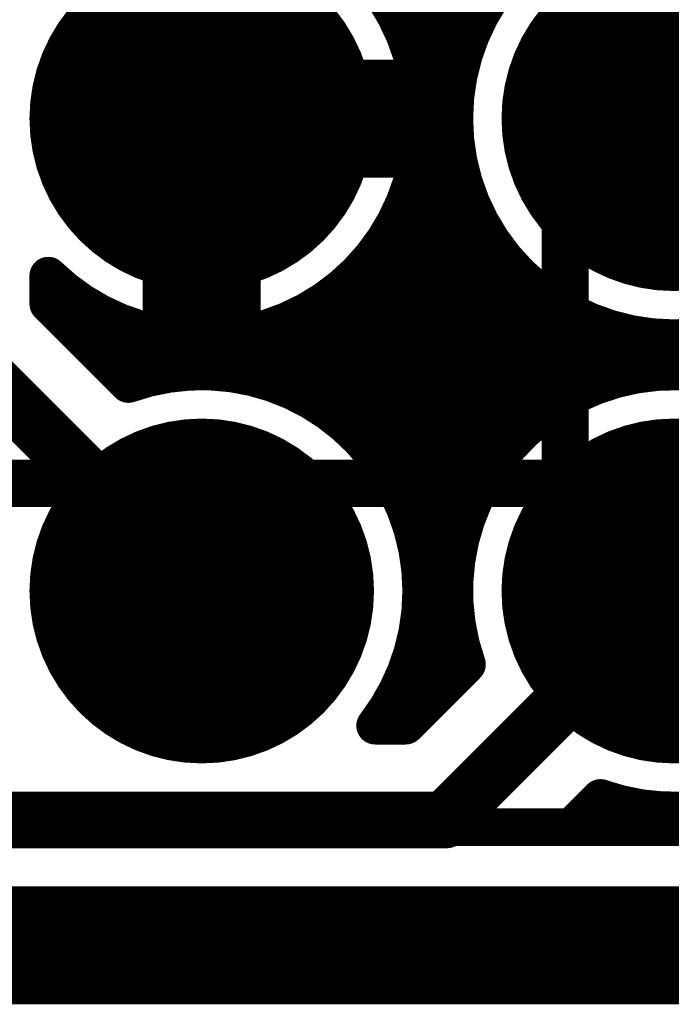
# Model space of a CAD drawing. Extents: x 7.17 to 14.1, y 4 to 11.75.
# Tile 73 of 219: x 9.1 to 9.23, y 5.81 to 6.02. Entities that reach past the tile are written whole.
import ezdxf

# ---------------------------------------------------------------- set-up
doc = ezdxf.new("R2010")
doc.units = 0
doc.layers.get('0').update_dxf_attribs({"linetype": 'CONTINUOUS'})
for name, color, linetype in [('BOTTOMLAYER', 5, 'CONTINUOUS'), ('BOTTOMSOLDER', 6, 'CONTINUOUS'), ('KEEPOUTLAYER', 6, 'CONTINUOUS'), ('MECHANICAL1', 6, 'CONTINUOUS'), ('MECHANICAL3', 76, 'CONTINUOUS'), ('MULTILAYER', 9, 'CONTINUOUS'), ('TOPOVERLAY', 2, 'CONTINUOUS'), ('TOPSOLDER', 216, 'CONTINUOUS')]:
    doc.layers.add(name, color=color, linetype=linetype)

# ---------------------------------------------------------------- blocks, each defined once
blk = doc.blocks.new('HDR3X2_73')
at = {"layer": 'BOTTOMSOLDER', "const_width": 0.0365}
for points in [[(-0.01825, 0.1, 1), (0.01825, 0.1, 1)], [(0.08175, 0.1, 1), (0.11825, 0.1, 1)], [(0.18175, 0.1, 1), (0.21825, 0.1, 1)], [(0.08175, 0, 1), (0.11825, 0, 1)], [(0.18175, 0, 1), (0.21825, 0, 1)]]:
    blk.add_lwpolyline(points, format="xyb", close=True, dxfattribs=at)
at = {"layer": 'BOTTOMSOLDER'}
blk.add_solid([(-0.0365, -0.0365), (0.0365, -0.0365), (-0.0365, 0.0365), (0.0365, 0.0365)], dxfattribs=at)
at = {"layer": 'MULTILAYER', "const_width": 0.0325}
for points in [[(-0.01625, 0.1, 1), (0.01625, 0.1, 1)], [(0.08375, 0.1, 1), (0.11625, 0.1, 1)], [(0.18375, 0.1, 1), (0.21625, 0.1, 1)], [(0.08375, 0, 1), (0.11625, 0, 1)], [(0.18375, 0, 1), (0.21625, 0, 1)]]:
    blk.add_lwpolyline(points, format="xyb", close=True, dxfattribs=at)
at = {"layer": 'MULTILAYER'}
blk.add_solid([(-0.0325, -0.0325), (0.0325, -0.0325), (-0.0325, 0.0325), (0.0325, 0.0325)], dxfattribs=at)
at = {"layer": 'TOPOVERLAY', "const_width": 0.008}
for points in [[(-0.05, 0.15), (0.25, 0.15)], [(-0.05, -0.05), (-0.05, 0.15)], [(0.25, -0.05), (0.25, 0.15)], [(-0.05, -0.05), (0.25, -0.05)]]:
    blk.add_lwpolyline(points, dxfattribs=at)
at = {"layer": 'TOPOVERLAY', "const_width": 0.004}
for points in [[(-0.052, 0.15, 1), (-0.048, 0.15, 1)], [(-0.052, 0.15, 1), (-0.048, 0.15, 1)], [(0.248, 0.15, 1), (0.252, 0.15, 1)], [(0.248, 0.15, 1), (0.252, 0.15, 1)], [(-0.052, -0.05, 1), (-0.048, -0.05, 1)], [(-0.052, -0.05, 1), (-0.048, -0.05, 1)], [(0.248, -0.05, 1), (0.252, -0.05, 1)], [(0.248, -0.05, 1), (0.252, -0.05, 1)]]:
    blk.add_lwpolyline(points, format="xyb", close=True, dxfattribs=at)
at = {"layer": 'TOPSOLDER', "const_width": 0.0365}
for points in [[(-0.01825, 0.1, 1), (0.01825, 0.1, 1)], [(0.08175, 0.1, 1), (0.11825, 0.1, 1)], [(0.18175, 0.1, 1), (0.21825, 0.1, 1)], [(0.08175, 0, 1), (0.11825, 0, 1)], [(0.18175, 0, 1), (0.21825, 0, 1)]]:
    blk.add_lwpolyline(points, format="xyb", close=True, dxfattribs=at)
at = {"layer": 'TOPSOLDER'}
blk.add_solid([(-0.0365, -0.0365), (0.0365, -0.0365), (-0.0365, 0.0365), (0.0365, 0.0365)], dxfattribs=at)

msp = doc.modelspace()

# ---------------------------------------------------------------- linework, layer by layer
at = {"layer": 'BOTTOMLAYER'}
for points, const_width in [([(9.176853, 6.016077), (9.496776, 6.336)], 0.008), ([(9.179006, 6.011159), (9.503847, 6.336)], 0.008), ([(9.102904, 6.106974), (9.193903, 6.015975)], 0.008), ([(9.102904, 6.099903), (9.19176, 6.011046)], 0.008), ([(9.135404, 5.995), (9.135404, 6.0375)], 0.025), ([(9.180649, 6.005731), (9.199658, 6.024741)], 0.008), ([(9.171821, 6.023915), (9.19013, 6.005606)], 0.008), ([(9.179784, 6.008881), (9.189126, 5.999538)], 0.008), ([(9.181668, 5.999679), (9.191095, 6.009106)], 0.008), ([(9.135404, 5.995), (9.177904, 5.995)], 0.025), ([(9.135404, 5.9525), (9.135404, 5.995)], 0.025), ([(9.181639, 5.999954), (9.188965, 5.992629)], 0.008), ([(9.181852, 5.992792), (9.189188, 6.000128)], 0.008), ([(9.180725, 5.984593), (9.188955, 5.992824)], 0.008), ([(9.181846, 5.992676), (9.19013, 5.984392)], 0.008), ([(9.176561, 5.973359), (9.18969, 5.986488)], 0.008), ([(9.181094, 5.986357), (9.194422, 5.973029)], 0.008), ([(9.149565, 5.939291), (9.191113, 5.980839)], 0.008), ([(9.179658, 5.980722), (9.221126, 5.939254)], 0.008), ([(9.154667, 5.937322), (9.193081, 5.975737)], 0.008), ([(9.177678, 5.975631), (9.216035, 5.937274)], 0.008), ([(9.159304, 5.934888), (9.195516, 5.9711)], 0.008), ([(9.175234, 5.971004), (9.211408, 5.93483)], 0.008), ([(9.163522, 5.932035), (9.198369, 5.966882)], 0.008), ([(9.172373, 5.966794), (9.207198, 5.931969)], 0.008), ([(9.102904, 5.955784), (9.102904, 5.961743)], 0.008), ([(9.167348, 5.928791), (9.201613, 5.963056)], 0.008), ([(9.169119, 5.962976), (9.20338, 5.928715)], 0.008), ([(9.170793, 5.925164), (9.20524, 5.959611)], 0.008), ([(9.102904, 5.956271), (9.105786, 5.959153)], 0.008), ([(9.102904, 5.958481), (9.121891, 5.939493)], 0.008), ([(9.165485, 5.95954), (9.199944, 5.925081)], 0.008), ([(9.102904, 5.955784), (9.119862, 5.938826)], 0.008), ([(9.106196, 5.952492), (9.109853, 5.956149)], 0.008), ([(9.161464, 5.956489), (9.196893, 5.921061)], 0.008), ([(9.173853, 5.921153), (9.209251, 5.956551)], 0.008), ([(9.109732, 5.948956), (9.114327, 5.953551)], 0.008), ([(9.143916, 5.940714), (9.157045, 5.953843)], 0.008), ([(9.157042, 5.953841), (9.194245, 5.916638)], 0.008), ([(9.17651, 5.916739), (9.213665, 5.953894)], 0.008), ([(9.213434, 5.954018), (9.226761, 5.94069)], 0.008), ([(9.113267, 5.945421), (9.119245, 5.951398)], 0.008), ([(9.115463, 5.952993), (9.127613, 5.940843)], 0.008), ([(9.15218, 5.951632), (9.192035, 5.911776)], 0.008), ([(9.178729, 5.911887), (9.218517, 5.951675)], 0.008), ([(9.082904, 5.9475), (9.135404, 5.895)], 0.012), ([(9.116803, 5.941885), (9.124673, 5.949755)], 0.008), ([(9.126083, 5.949444), (9.134047, 5.94148)], 0.008), ([(9.13758, 5.941449), (9.14581, 5.949679)], 0.008), ([(9.146818, 5.949922), (9.190326, 5.906414)], 0.008), ([(9.18045, 5.906537), (9.223867, 5.949954)], 0.008), ([(9.224796, 5.949726), (9.23308, 5.941442)], 0.008), ([(9.236611, 5.941484), (9.244531, 5.949404)], 0.008), ([(9.121298, 5.939309), (9.130725, 5.948736)], 0.008), ([(9.130276, 5.941216), (9.137612, 5.948552)], 0.008), ([(9.134079, 5.948519), (9.141499, 5.941099)], 0.008), ([(9.140849, 5.94882), (9.150787, 5.938882)], 0.008), ([(9.219781, 5.938797), (9.229821, 5.948836)], 0.008), ([(9.22913, 5.941075), (9.23657, 5.948515)], 0.008), ([(9.233033, 5.948561), (9.240358, 5.941235)], 0.008), ([(9.179286, 5.910383), (9.189224, 5.900445)], 0.008), ([(9.181568, 5.900583), (9.191607, 5.910623)], 0.008), ([(9.181889, 5.893834), (9.189329, 5.901274)], 0.008), ([(9.181503, 5.901095), (9.188923, 5.893675)], 0.008), ([(9.186904, 5.8465), (9.235404, 5.895)], 0.012), ([(9.181, 5.885873), (9.18892, 5.893793)], 0.008), ([(9.181884, 5.893643), (9.189848, 5.885679)], 0.008), ([(9.177549, 5.875351), (9.189539, 5.887341)], 0.008), ([(9.181247, 5.887209), (9.190288, 5.878168)], 0.008), ([(9.175769, 5.8665), (9.190875, 5.881606)], 0.008), ([(9.179897, 5.881487), (9.186752, 5.874632)], 0.008), ([(9.17862, 5.8665), (9.191578, 5.879458)], 0.008), ([(9.177989, 5.876325), (9.183217, 5.871097)], 0.008), ([(9.175607, 5.871635), (9.179681, 5.867561)], 0.008), ([(9.172146, 5.8665), (9.17862, 5.8665)], 0.008), ([(9.215188, 5.8465), (9.219862, 5.851174)], 0.008), ([(9.218572, 5.849884), (9.221956, 5.8465)], 0.008), ([(9.219409, 5.8465), (9.223073, 5.850165)], 0.008), ([(9.226083, 5.849444), (9.229027, 5.8465)], 0.008), ([(8.973904, 5.8465), (9.186904, 5.8465)], 0.012), ([(9.22648, 5.8465), (9.228932, 5.848953)], 0.008), ([(9.215188, 5.8465), (11.083404, 5.8465)], 0.008)]:
    msp.add_lwpolyline(points, dxfattribs=dict(at, const_width=const_width))
at = {"layer": 'BOTTOMLAYER', "const_width": 0.008}
for points in [[(9.102904, 6.028257, -0.664026), (9.181904, 5.995)], [(9.181904, 5.995, -0.664026), (9.102904, 5.961743)], [(9.119862, 5.938826, -0.517939), (9.181904, 5.895)], [(9.191578, 5.879458, -1.186757), (9.281904, 5.895)], [(9.181904, 5.895, -0.166444), (9.172146, 5.8665)], [(9.281904, 5.895, -0.517939), (9.219862, 5.851174)]]:
    msp.add_lwpolyline(points, format="xyb", dxfattribs=at)
at = {"layer": 'BOTTOMLAYER'}
for points, const_width in [([(9.281904, 5.995, 1), (9.188904, 5.995, 1)], 0.008), ([(9.174853, 6.016077, 1), (9.178853, 6.016077, 1)], 0.004), ([(9.191903, 6.015975, 1), (9.195903, 6.015975, 1)], 0.004), ([(9.177006, 6.011159, 1), (9.181006, 6.011159, 1)], 0.004), ([(9.18976, 6.011046, 1), (9.19376, 6.011046, 1)], 0.004), ([(9.177784, 6.008881, 1), (9.181784, 6.008881, 1)], 0.004), ([(9.189095, 6.009106, 1), (9.193095, 6.009106, 1)], 0.004), ([(9.178649, 6.005731, 1), (9.182649, 6.005731, 1)], 0.004), ([(9.18813, 6.005606, 1), (9.19213, 6.005606, 1)], 0.004), ([(9.129154, 5.995, 1), (9.141654, 5.995, 1)], 0.0125), ([(9.129154, 5.995, 1), (9.141654, 5.995, 1)], 0.0125), ([(9.129154, 5.995, 1), (9.141654, 5.995, 1)], 0.0125), ([(9.171654, 5.995, 1), (9.184154, 5.995, 1)], 0.0125), ([(9.179639, 5.999954, 1), (9.183639, 5.999954, 1)], 0.004), ([(9.179668, 5.999679, 1), (9.183668, 5.999679, 1)], 0.004), ([(9.187126, 5.999538, 1), (9.191126, 5.999538, 1)], 0.004), ([(9.187188, 6.000128, 1), (9.191188, 6.000128, 1)], 0.004), ([(9.179904, 5.995, 1), (9.183904, 5.995, 1)], 0.004), ([(9.179904, 5.995, 1), (9.183904, 5.995, 1)], 0.004), ([(9.186904, 5.995, 1), (9.190904, 5.995, 1)], 0.004), ([(9.179846, 5.992676, 1), (9.183846, 5.992676, 1)], 0.004), ([(9.179851, 5.992792, 1), (9.183851, 5.992792, 1)], 0.004), ([(9.186955, 5.992824, 1), (9.190955, 5.992824, 1)], 0.004), ([(9.186965, 5.992629, 1), (9.190964, 5.992629, 1)], 0.004), ([(9.178725, 5.984593, 1), (9.182725, 5.984593, 1)], 0.004), ([(9.179094, 5.986357, 1), (9.183094, 5.986357, 1)], 0.004), ([(9.18769, 5.986488, 1), (9.19169, 5.986488, 1)], 0.004), ([(9.18813, 5.984392, 1), (9.19213, 5.984392, 1)], 0.004), ([(9.177658, 5.980722, 1), (9.181658, 5.980722, 1)], 0.004), ([(9.189113, 5.980839, 1), (9.193113, 5.980839, 1)], 0.004), ([(9.175678, 5.975631, 1), (9.179678, 5.975631, 1)], 0.004), ([(9.191081, 5.975737, 1), (9.195082, 5.975737, 1)], 0.004), ([(9.174561, 5.973359, 1), (9.178561, 5.973359, 1)], 0.004), ([(9.192422, 5.973029, 1), (9.196422, 5.973029, 1)], 0.004), ([(9.173234, 5.971004, 1), (9.177234, 5.971004, 1)], 0.004), ([(9.193516, 5.9711, 1), (9.197516, 5.9711, 1)], 0.004), ([(9.170373, 5.966794, 1), (9.174373, 5.966794, 1)], 0.004), ([(9.196369, 5.966882, 1), (9.200368, 5.966882, 1)], 0.004), ([(9.100904, 5.961743, 1), (9.104904, 5.961743, 1)], 0.004), ([(9.100904, 5.961743, 1), (9.104904, 5.961743, 1)], 0.004), ([(9.167119, 5.962976, 1), (9.171119, 5.962976, 1)], 0.004), ([(9.199613, 5.963056, 1), (9.203613, 5.963056, 1)], 0.004), ([(9.129154, 5.9525, 1), (9.141654, 5.9525, 1)], 0.0125), ([(9.20324, 5.959611, 1), (9.20724, 5.959611, 1)], 0.004), ([(9.100904, 5.958481, 1), (9.104904, 5.958481, 1)], 0.004), ([(9.103786, 5.959153, 1), (9.107786, 5.959153, 1)], 0.004), ([(9.163485, 5.95954, 1), (9.167485, 5.95954, 1)], 0.004), ([(9.100904, 5.956271, 1), (9.104904, 5.956271, 1)], 0.004), ([(9.100904, 5.955784, 1), (9.104904, 5.955784, 1)], 0.004), ([(9.100904, 5.955784, 1), (9.104904, 5.955784, 1)], 0.004), ([(9.107853, 5.956149, 1), (9.111853, 5.956149, 1)], 0.004), ([(9.159465, 5.956489, 1), (9.163464, 5.956489, 1)], 0.004), ([(9.207251, 5.956551, 1), (9.211251, 5.956551, 1)], 0.004), ([(9.112327, 5.953551, 1), (9.116327, 5.953551, 1)], 0.004), ([(9.155041, 5.953841, 1), (9.159042, 5.953841, 1)], 0.004), ([(9.155045, 5.953843, 1), (9.159045, 5.953843, 1)], 0.004), ([(9.211434, 5.954018, 1), (9.215433, 5.954018, 1)], 0.004), ([(9.211665, 5.953894, 1), (9.215665, 5.953894, 1)], 0.004), ([(9.104196, 5.952492, 1), (9.108196, 5.952492, 1)], 0.004), ([(9.113463, 5.952993, 1), (9.117463, 5.952993, 1)], 0.004), ([(9.117245, 5.951398, 1), (9.121245, 5.951398, 1)], 0.004), ([(9.15018, 5.951632, 1), (9.15418, 5.951632, 1)], 0.004), ([(9.216517, 5.951675, 1), (9.220517, 5.951675, 1)], 0.004), ([(9.122673, 5.949755, 1), (9.126673, 5.949755, 1)], 0.004), ([(9.124083, 5.949444, 1), (9.128083, 5.949444, 1)], 0.004), ([(9.143811, 5.949679, 1), (9.147811, 5.949679, 1)], 0.004), ([(9.144818, 5.949922, 1), (9.148818, 5.949922, 1)], 0.004), ([(9.221867, 5.949954, 1), (9.225867, 5.949954, 1)], 0.004), ([(9.222796, 5.949726, 1), (9.226796, 5.949726, 1)], 0.004), ([(9.107732, 5.948956, 1), (9.111732, 5.948956, 1)], 0.004), ([(9.128725, 5.948736, 1), (9.132725, 5.948736, 1)], 0.004), ([(9.132079, 5.948519, 1), (9.136079, 5.948519, 1)], 0.004), ([(9.135613, 5.948552, 1), (9.139613, 5.948552, 1)], 0.004), ([(9.138849, 5.94882, 1), (9.142849, 5.94882, 1)], 0.004), ([(9.227821, 5.948836, 1), (9.231821, 5.948836, 1)], 0.004), ([(9.231033, 5.948561, 1), (9.235033, 5.948561, 1)], 0.004), ([(9.23457, 5.948515, 1), (9.23857, 5.948515, 1)], 0.004), ([(9.111267, 5.945421, 1), (9.115267, 5.945421, 1)], 0.004), ([(9.114803, 5.941885, 1), (9.118803, 5.941885, 1)], 0.004), ([(9.125613, 5.940843, 1), (9.129613, 5.940843, 1)], 0.004), ([(9.128276, 5.941216, 1), (9.132276, 5.941216, 1)], 0.004), ([(9.132047, 5.94148, 1), (9.136047, 5.94148, 1)], 0.004), ([(9.13558, 5.941449, 1), (9.13958, 5.941449, 1)], 0.004), ([(9.139499, 5.941099, 1), (9.143499, 5.941099, 1)], 0.004), ([(9.22713, 5.941075, 1), (9.23113, 5.941075, 1)], 0.004), ([(9.23108, 5.941442, 1), (9.23508, 5.941442, 1)], 0.004), ([(9.234611, 5.941484, 1), (9.238611, 5.941484, 1)], 0.004), ([(9.117862, 5.938826, 1), (9.121862, 5.938826, 1)], 0.004), ([(9.117862, 5.938826, 1), (9.121862, 5.938826, 1)], 0.004), ([(9.119298, 5.939309, 1), (9.123298, 5.939309, 1)], 0.004), ([(9.119891, 5.939493, 1), (9.123891, 5.939493, 1)], 0.004), ([(9.141916, 5.940714, 1), (9.145916, 5.940714, 1)], 0.004), ([(9.147565, 5.939291, 1), (9.151565, 5.939291, 1)], 0.004), ([(9.148787, 5.938882, 1), (9.152787, 5.938882, 1)], 0.004), ([(9.217781, 5.938797, 1), (9.221781, 5.938797, 1)], 0.004), ([(9.219126, 5.939254, 1), (9.223126, 5.939254, 1)], 0.004), ([(9.224761, 5.94069, 1), (9.228761, 5.94069, 1)], 0.004), ([(9.152667, 5.937322, 1), (9.156667, 5.937322, 1)], 0.004), ([(9.214035, 5.937274, 1), (9.218035, 5.937274, 1)], 0.004), ([(9.157304, 5.934888, 1), (9.161304, 5.934888, 1)], 0.004), ([(9.209408, 5.93483, 1), (9.213408, 5.93483, 1)], 0.004), ([(9.161522, 5.932035, 1), (9.165522, 5.932035, 1)], 0.004), ([(9.205198, 5.931969, 1), (9.209198, 5.931969, 1)], 0.004), ([(9.165348, 5.928791, 1), (9.169348, 5.928791, 1)], 0.004), ([(9.20138, 5.928715, 1), (9.20538, 5.928715, 1)], 0.004), ([(9.168793, 5.925164, 1), (9.172793, 5.925164, 1)], 0.004), ([(9.197944, 5.925081, 1), (9.201944, 5.925081, 1)], 0.004), ([(9.171852, 5.921153, 1), (9.175852, 5.921153, 1)], 0.004), ([(9.194893, 5.921061, 1), (9.198893, 5.921061, 1)], 0.004), ([(9.17451, 5.916739, 1), (9.17851, 5.916739, 1)], 0.004), ([(9.192245, 5.916638, 1), (9.196245, 5.916638, 1)], 0.004), ([(9.176729, 5.911887, 1), (9.180729, 5.911887, 1)], 0.004), ([(9.190036, 5.911776, 1), (9.194036, 5.911776, 1)], 0.004), ([(9.177286, 5.910383, 1), (9.181286, 5.910383, 1)], 0.004), ([(9.189607, 5.910623, 1), (9.193607, 5.910623, 1)], 0.004), ([(9.17845, 5.906537, 1), (9.18245, 5.906537, 1)], 0.004), ([(9.188327, 5.906414, 1), (9.192327, 5.906414, 1)], 0.004), ([(9.187329, 5.901274, 1), (9.191329, 5.901274, 1)], 0.004), ([(9.179503, 5.901095, 1), (9.183503, 5.901095, 1)], 0.004), ([(9.179568, 5.900583, 1), (9.183568, 5.900583, 1)], 0.004), ([(9.187224, 5.900445, 1), (9.191224, 5.900445, 1)], 0.004), ([(9.132404, 5.895, 1), (9.138404, 5.895, 1)], 0.006), ([(9.179904, 5.895, 1), (9.183904, 5.895, 1)], 0.004), ([(9.179904, 5.895, 1), (9.183904, 5.895, 1)], 0.004), ([(9.232404, 5.895, 1), (9.238404, 5.895, 1)], 0.006), ([(9.179884, 5.893643, 1), (9.183884, 5.893643, 1)], 0.004), ([(9.179889, 5.893834, 1), (9.183889, 5.893834, 1)], 0.004), ([(9.18692, 5.893793, 1), (9.19092, 5.893793, 1)], 0.004), ([(9.186923, 5.893675, 1), (9.190923, 5.893675, 1)], 0.004), ([(9.179247, 5.887209, 1), (9.183247, 5.887209, 1)], 0.004), ([(9.187539, 5.887341, 1), (9.191539, 5.887341, 1)], 0.004), ([(9.178999, 5.885873, 1), (9.182999, 5.885873, 1)], 0.004), ([(9.187848, 5.885679, 1), (9.191848, 5.885679, 1)], 0.004), ([(9.177897, 5.881487, 1), (9.181897, 5.881487, 1)], 0.004), ([(9.188875, 5.881606, 1), (9.192875, 5.881606, 1)], 0.004), ([(9.189578, 5.879458, 1), (9.193578, 5.879458, 1)], 0.004), ([(9.189578, 5.879458, 1), (9.193578, 5.879458, 1)], 0.004), ([(9.175989, 5.876325, 1), (9.179989, 5.876325, 1)], 0.004), ([(9.188288, 5.878168, 1), (9.192288, 5.878168, 1)], 0.004), ([(9.175549, 5.875351, 1), (9.179549, 5.875351, 1)], 0.004), ([(9.184752, 5.874632, 1), (9.188752, 5.874632, 1)], 0.004), ([(9.173607, 5.871635, 1), (9.177608, 5.871635, 1)], 0.004), ([(9.181217, 5.871097, 1), (9.185217, 5.871097, 1)], 0.004), ([(9.170146, 5.8665, 1), (9.174146, 5.8665, 1)], 0.004), ([(9.170146, 5.8665, 1), (9.174146, 5.8665, 1)], 0.004), ([(9.173769, 5.8665, 1), (9.177769, 5.8665, 1)], 0.004), ([(9.17662, 5.8665, 1), (9.18062, 5.8665, 1)], 0.004), ([(9.17662, 5.8665, 1), (9.18062, 5.8665, 1)], 0.004), ([(9.177681, 5.867561, 1), (9.181681, 5.867561, 1)], 0.004), ([(9.216572, 5.849884, 1), (9.220572, 5.849884, 1)], 0.004), ([(9.217862, 5.851174, 1), (9.221862, 5.851174, 1)], 0.004), ([(9.217862, 5.851174, 1), (9.221862, 5.851174, 1)], 0.004), ([(9.221073, 5.850165, 1), (9.225073, 5.850165, 1)], 0.004), ([(9.224083, 5.849444, 1), (9.228083, 5.849444, 1)], 0.004), ([(9.183904, 5.8465, 1), (9.189904, 5.8465, 1)], 0.006), ([(9.183904, 5.8465, 1), (9.189904, 5.8465, 1)], 0.006), ([(9.226932, 5.848953, 1), (9.230932, 5.848953, 1)], 0.004), ([(9.213188, 5.8465, 1), (9.217188, 5.8465, 1)], 0.004), ([(9.213188, 5.8465, 1), (9.217188, 5.8465, 1)], 0.004), ([(9.217409, 5.8465, 1), (9.221409, 5.8465, 1)], 0.004), ([(9.219956, 5.8465, 1), (9.223956, 5.8465, 1)], 0.004), ([(9.22448, 5.8465, 1), (9.22848, 5.8465, 1)], 0.004), ([(9.227027, 5.8465, 1), (9.231027, 5.8465, 1)], 0.004)]:
    msp.add_lwpolyline(points, format="xyb", close=True, dxfattribs=dict(at, const_width=const_width))
at = {"layer": 'KEEPOUTLAYER', "const_width": 0.025}
msp.add_lwpolyline([(7.179904, 5.82), (11.109904, 5.82)], dxfattribs=at)
at = {"layer": 'MECHANICAL1', "const_width": 0.01}
for points in [[(9.212404, 5.91778), (9.212404, 6.20778)], [(9.027404, 5.91778), (9.212404, 5.91778)]]:
    msp.add_lwpolyline(points, dxfattribs=at)
at = {"layer": 'MECHANICAL1', "const_width": 0.005}
msp.add_lwpolyline([(9.209904, 5.91778, 1), (9.214904, 5.91778, 1)], format="xyb", close=True, dxfattribs=at)
msp.add_lwpolyline([(9.209904, 5.91778, 1), (9.214904, 5.91778, 1)], format="xyb", close=True, dxfattribs=at)
at = {"layer": 'MECHANICAL3', "const_width": 0.01}
msp.add_lwpolyline([(7.179904, 5.82), (11.109904, 5.82)], dxfattribs=at)
at = {"layer": 'MULTILAYER', "const_width": 0.01}
msp.add_lwpolyline([(7.179904, 5.82), (11.109904, 5.82)], dxfattribs=at)

# ---------------------------------------------------------------- block references
at = {"rotation": 360}
msp.add_blockref('HDR3X2_73', (9.035404, 5.895), dxfattribs=at)

doc.saveas('drawing.dxf')
